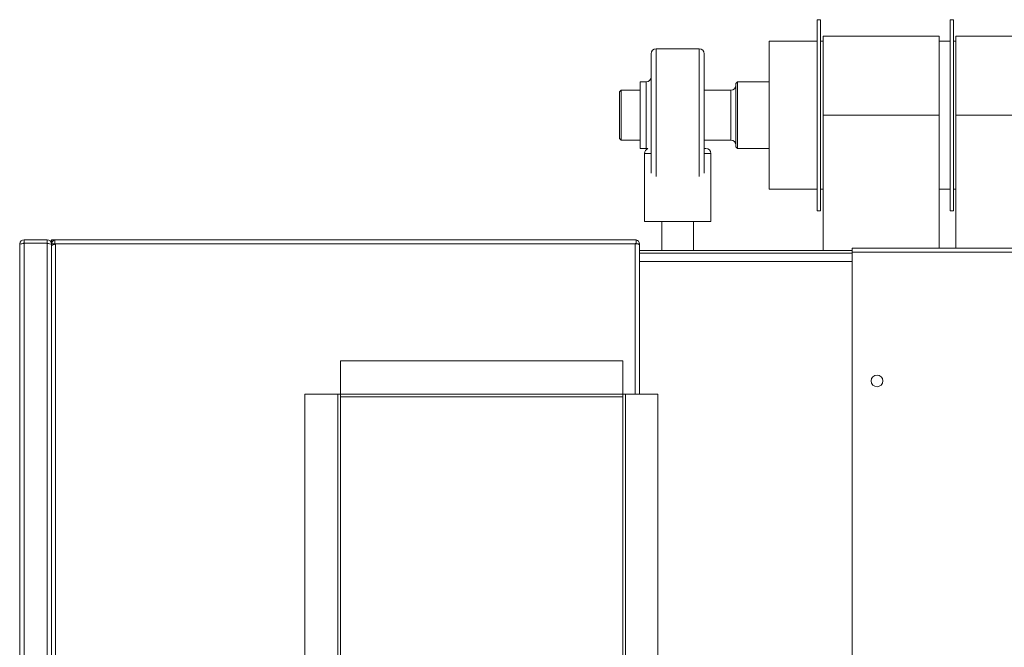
# Model space of a CAD drawing. Header units: millimetres. Extents: x -15 to 153, y -141 to 37.
# Tile 75 of 98: x 98.64 to 100.42, y 22.14 to 23.27. Entities that reach past the tile are written whole.
import ezdxf

# ---------------------------------------------------------------- set-up
doc = ezdxf.new("R2010")
doc.units = ezdxf.units.MM
doc.header["$MEASUREMENT"] = 0
doc.layers.get('0').update_dxf_attribs({"color": 5, "lineweight": 20})

msp = doc.modelspace()

# ---------------------------------------------------------------- linework, layer by layer
at = {"linetype": 'Continuous'}
for p, q in [((100.0902, 23.2742), (100.0842, 23.2742)), ((100.0842, 23.2592), (100.0842, 23.2742)), ((100.0902, 23.2592), (100.0902, 23.2742)), ((100.3302, 23.2742), (100.3242, 23.2742)), ((100.3242, 23.2592), (100.3242, 23.2742)), ((100.3302, 23.2592), (100.3302, 23.2742)), ((100.0842, 22.9292), (100.0842, 23.2592)), ((100.0902, 22.9292), (100.0902, 23.2592)), ((100.3047, 23.2442), (100.0947, 23.2442)), ((100.0947, 23.1017), (100.0947, 23.2442)), ((100.3047, 23.1017), (100.3047, 23.2442)), ((100.3242, 22.9292), (100.3242, 23.2592)), ((100.3302, 22.9292), (100.3302, 23.2592)), ((100.5447, 23.2442), (100.3347, 23.2442)), ((100.3347, 23.1017), (100.3347, 23.2442)), ((100.0842, 23.2352), (99.9972, 23.2352)), ((99.9972, 23.2232), (99.9972, 23.2352)), ((100.0947, 23.2352), (100.0902, 23.2352)), ((100.3242, 23.2352), (100.3047, 23.2352)), ((100.3347, 23.2352), (100.3302, 23.2352)), ((99.7842, 22.9967), (99.7842, 23.2127)), ((99.8712, 23.2217), (99.7932, 23.2217)), ((99.7932, 23.2217), (99.7932, 22.9907)), ((99.8712, 22.9907), (99.8712, 23.2217)), ((99.8802, 23.2127), (99.8802, 22.9967)), ((99.9972, 22.9682), (99.9972, 23.2232)), ((99.7752, 23.1617), (99.7647, 23.1617)), ((99.7647, 23.0417), (99.7647, 23.1617)), ((99.7752, 23.0417), (99.7752, 23.1617)), ((99.9402, 23.1617), (99.9372, 23.1587)), ((99.9372, 23.0447), (99.9372, 23.1587)), ((99.9972, 23.1617), (99.9402, 23.1617)), ((99.9402, 23.1617), (99.9402, 23.0417)), ((99.7302, 23.1467), (99.7272, 23.1437)), ((99.7272, 23.0597), (99.7272, 23.1437)), ((99.7647, 23.1467), (99.7302, 23.1467)), ((99.7302, 23.1467), (99.7302, 23.0567)), ((99.9282, 23.1467), (99.8802, 23.1467)), ((99.9282, 23.0567), (99.9282, 23.1467)), ((100.0947, 22.8572), (100.0947, 23.1017)), ((100.0947, 23.1017), (100.3047, 23.1017)), ((100.3047, 22.8617), (100.3047, 23.1017)), ((100.3347, 23.1017), (100.5447, 23.1017)), ((100.3347, 22.8617), (100.3347, 23.1017)), ((99.7272, 23.0597), (99.7302, 23.0567)), ((99.7302, 23.0567), (99.7647, 23.0567)), ((99.8802, 23.0567), (99.9282, 23.0567)), ((99.7647, 23.0417), (99.7752, 23.0417)), ((99.7722, 23.0327), (99.7722, 22.9097)), ((99.7842, 23.0327), (99.7722, 23.0327)), ((99.8802, 23.0417), (99.8832, 23.0417)), ((99.8922, 23.0327), (99.8802, 23.0327)), ((99.8922, 22.9097), (99.8922, 23.0327)), ((99.9372, 23.0447), (99.9402, 23.0417)), ((99.9402, 23.0417), (99.9972, 23.0417)), ((99.9972, 22.9682), (100.0842, 22.9682)), ((100.0902, 22.9682), (100.0947, 22.9682)), ((100.3047, 22.9682), (100.3242, 22.9682)), ((100.3302, 22.9682), (100.3347, 22.9682)), ((100.0842, 22.9292), (100.0902, 22.9292)), ((100.3242, 22.9292), (100.3302, 22.9292)), ((99.8922, 22.9097), (99.7722, 22.9097)), ((99.8037, 22.9097), (99.8037, 22.8572)), ((99.8607, 22.8572), (99.8607, 22.9097)), ((98.6442, 19.4672), (98.6442, 22.8692)), ((98.6517, 22.8767), (98.6517, 22.8707)), ((98.6517, 22.8767), (98.6937, 22.8767)), ((98.6517, 22.8707), (98.6517, 19.4657)), ((98.6937, 22.8707), (98.6517, 22.8707)), ((98.6517, 22.8707), (98.6937, 22.8707)), ((98.6937, 22.8707), (98.6937, 22.8767)), ((98.6937, 19.4657), (98.6937, 22.8707)), ((98.7072, 22.8767), (98.7012, 22.8767)), ((98.7012, 22.8767), (98.7027, 22.8752)), ((98.7027, 22.8752), (98.7012, 22.8767)), ((98.7012, 22.8707), (98.7012, 22.8767)), ((98.7012, 19.4672), (98.7012, 22.8692)), ((98.7012, 22.8692), (98.7072, 22.8692)), ((98.7087, 22.8767), (98.7072, 22.8767)), ((98.7072, 22.8692), (98.7072, 22.8767)), ((98.7072, 22.8692), (98.7087, 22.8692)), ((99.7557, 22.8767), (98.7087, 22.8767)), ((98.7087, 22.8692), (98.7087, 21.1577)), ((99.7557, 22.8692), (98.7087, 22.8692)), ((99.7572, 22.8767), (99.7557, 22.8767)), ((99.7557, 22.5977), (99.7557, 22.8692)), ((99.7572, 22.8692), (99.7557, 22.8692)), ((99.7572, 22.8692), (99.7572, 22.8767)), ((99.7632, 22.8692), (99.7572, 22.8692)), ((99.7632, 22.8677), (99.7632, 22.8692)), ((98.7012, 22.8677), (98.7012, 21.1577)), ((99.7632, 22.8467), (99.7632, 22.8677)), ((99.7632, 22.8572), (100.1472, 22.8572)), ((100.1472, 22.8527), (99.7632, 22.8527)), ((100.1472, 22.8617), (100.1472, 22.8542)), ((100.1472, 22.8617), (109.1472, 22.8617)), ((100.1472, 22.8542), (100.1472, 20.2907)), ((100.1472, 22.8542), (109.1472, 22.8542)), ((99.7632, 22.8467), (99.7632, 22.8377)), ((99.7632, 22.8377), (99.7632, 22.5977)), ((100.1472, 22.8377), (99.7632, 22.8377)), ((99.2232, 22.6577), (99.7332, 22.6577)), ((99.2232, 22.5977), (99.2232, 22.6577)), ((99.7332, 22.5977), (99.7332, 22.6577)), ((99.1587, 22.1177), (99.1587, 22.5977)), ((99.1587, 22.5977), (99.2187, 22.5977)), ((99.2187, 22.1177), (99.2187, 22.5977)), ((99.2232, 22.5977), (99.2187, 22.5977)), ((99.2232, 22.5977), (99.7332, 22.5977)), ((99.2232, 22.5932), (99.2232, 22.5977)), ((99.2232, 22.5932), (99.7332, 22.5932)), ((99.2232, 22.5932), (99.7332, 22.5932)), ((99.2232, 22.1177), (99.2232, 22.5932)), ((99.7332, 22.5932), (99.7332, 22.5977)), ((99.7377, 22.5977), (99.7332, 22.5977)), ((99.7332, 22.5932), (99.7332, 22.1177)), ((99.7377, 22.5977), (99.7377, 22.1177)), ((99.7377, 22.5977), (99.7962, 22.5977)), ((99.7962, 22.5977), (99.7962, 22.1177))]:
    msp.add_line(p, q, dxfattribs=at)
for points in [[(99.7752, 23.0417), (99.7767, 23.0417), (99.7782, 23.0417)], [(98.6517, 22.8707), (98.6502, 22.8707), (98.6502, 22.8707)], [(98.6937, 22.8707), (98.6937, 22.8707), (98.6937, 22.8707)]]:
    msp.add_lwpolyline(points, dxfattribs=at)
msp.add_circle((100.1922, 22.6217), 0.0105, dxfattribs=at)
for centre, radius, start, end in [((99.7932, 23.2127), 0.009, 90, 180), ((99.8712, 23.2127), 0.009, 0, 90), ((99.7752, 23.1707), 0.009, 270, 0), ((99.9282, 23.1557), 0.009, 270, 0), ((99.9282, 23.0477), 0.009, 0, 90), ((99.7812, 23.0327), 0.009, 108.461, 180), ((99.8832, 23.0327), 0.009, 0, 90), ((98.6517, 22.8452), 0.0246, 90.855, 108.632), ((98.6517, 22.8692), 0.0075, 90, 180), ((98.6937, 22.8692), 0.0075, 0, 90), ((98.6937, 22.8482), 0.0216, 68.4846, 88.8955), ((98.7087, 22.8692), 0.00709, 98.8453, 181.858), ((99.7557, 22.8557), 0.0142, 58.2684, 90.1452), ((99.7557, 22.8692), 0.00749, 359.978, 78.5049), ((98.7102, 22.8482), 0.0204, 94.7619, 116.824)]:
    msp.add_arc(centre, radius, start, end, dxfattribs=at)

doc.saveas('drawing.dxf')
